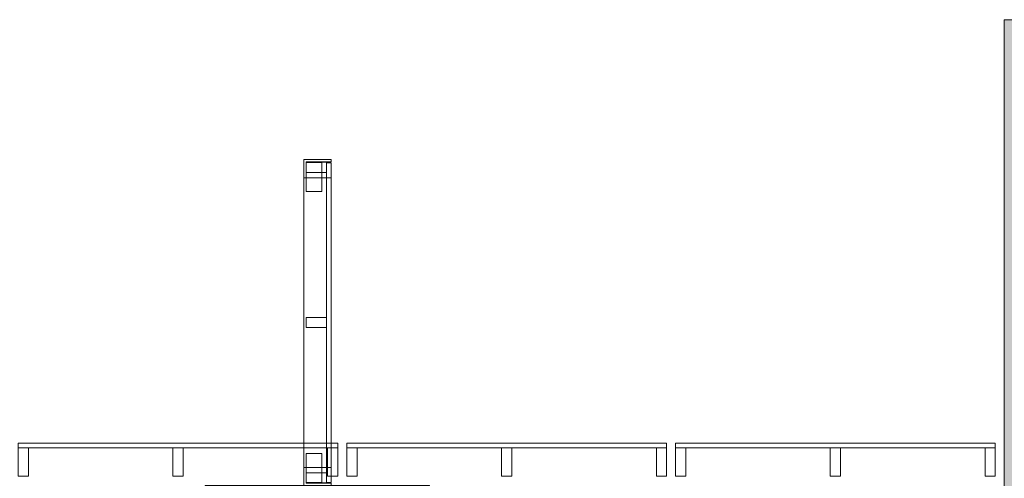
# Model space of a CAD drawing. Header units: millimetres. Extents: x -30 to 102382, y -31808 to 51594.
# Tile 147 of 172: x 66706 to 71050, y 38402 to 40425. Entities that reach past the tile are written whole.
import ezdxf

# ---------------------------------------------------------------- set-up
doc = ezdxf.new("R2010")
doc.units = ezdxf.units.MM
doc.header["$MEASUREMENT"] = 0
doc.linetypes.add('Wipeout_Contour', pattern=[1000, 0, -1000])
for name, color, linetype in [('13 Fassaadikate välisosa.AR', 7, 'Continuous'), ('18 Ava katted ja varjestus.AR', 7, 'Continuous'), ('38 Jalapuhastusrestid.AR', 7, 'Continuous')]:
    doc.layers.add(name, color=color, linetype=linetype)

# ---------------------------------------------------------------- blocks, each defined once
blk = doc.blocks.new('FSD-01[388]_2', base_point=(69600, 38412))
at = {"color": 254, "linetype": 'Wipeout_Contour', "lineweight": 0, "ltscale": 318184.441907}
blk.add_wipeout([(69600, 38412), (69645, 38412), (69645, 38537), (69600, 38537)], dxfattribs=at).dxf.layer = '13 Fassaadikate välisosa.AR'
at = {"color": 254, "linetype": 'Wipeout_Contour', "lineweight": 0, "ltscale": 320576.586347}
blk.add_wipeout([(70282.5, 38412), (70327.5, 38412), (70327.5, 38537), (70282.5, 38537)], dxfattribs=at).dxf.layer = '13 Fassaadikate välisosa.AR'
at = {"color": 254, "linetype": 'Wipeout_Contour', "lineweight": 0, "ltscale": 322974.088981}
blk.add_wipeout([(70965, 38412), (71010, 38412), (71010, 38537), (70965, 38537)], dxfattribs=at).dxf.layer = '13 Fassaadikate välisosa.AR'
at = {"layer": '13 Fassaadikate välisosa.AR', "color": 7, "linetype": 'Continuous', "lineweight": 20}
for p, q in [((71010, 38557), (69600, 38557)), ((69600, 38557), (69600, 38537)), ((71010, 38557), (69600, 38557)), ((69600, 38557), (69600, 38537)), ((71010, 38557), (69600, 38557)), ((69600, 38557), (69600, 38537)), ((71010, 38557), (69600, 38557)), ((69600, 38557), (69600, 38537)), ((69645, 38537), (69600, 38537)), ((69600, 38537), (69600, 38412)), ((71010, 38537), (69600, 38537)), ((71010, 38537), (69600, 38537)), ((71010, 38537), (69600, 38537)), ((71010, 38537), (69600, 38537)), ((69645, 38412), (69645, 38537)), ((70327.5, 38537), (70282.5, 38537)), ((70282.5, 38537), (70282.5, 38412)), ((70327.5, 38412), (70327.5, 38537)), ((71010, 38537), (70965, 38537)), ((70965, 38537), (70965, 38412)), ((71010, 38557), (71010, 38537)), ((71010, 38557), (71010, 38537)), ((71010, 38557), (71010, 38537)), ((71010, 38557), (71010, 38537)), ((71010, 38412), (71010, 38537)), ((69600, 38412), (69645, 38412)), ((70282.5, 38412), (70327.5, 38412)), ((70965, 38412), (71010, 38412))]:
    blk.add_line(p, q, dxfattribs=at)
blk = doc.blocks.new('FSD-02[389]_2', base_point=(69600, 38412))
at = {"color": 254, "linetype": 'Wipeout_Contour', "lineweight": 0, "ltscale": 318184.441912}
blk.add_wipeout([(69600, 38412), (69645, 38412), (69645, 38537), (69600, 38537)], dxfattribs=at).dxf.layer = '13 Fassaadikate välisosa.AR'
at = {"color": 254, "linetype": 'Wipeout_Contour', "lineweight": 0, "ltscale": 320576.586353}
blk.add_wipeout([(70282.5, 38412), (70327.5, 38412), (70327.5, 38537), (70282.5, 38537)], dxfattribs=at).dxf.layer = '13 Fassaadikate välisosa.AR'
at = {"color": 254, "linetype": 'Wipeout_Contour', "lineweight": 0, "ltscale": 322974.088986}
blk.add_wipeout([(70965, 38412), (71010, 38412), (71010, 38537), (70965, 38537)], dxfattribs=at).dxf.layer = '13 Fassaadikate välisosa.AR'
at = {"layer": '13 Fassaadikate välisosa.AR', "color": 7, "linetype": 'Continuous', "lineweight": 20}
for p, q in [((71010, 38557), (69600, 38557)), ((69600, 38557), (69600, 38537)), ((71010, 38557), (69600, 38557)), ((69600, 38557), (69600, 38537)), ((71010, 38557), (69600, 38557)), ((69600, 38557), (69600, 38537)), ((71010, 38557), (69600, 38557)), ((69600, 38557), (69600, 38537)), ((71010, 38557), (69600, 38557)), ((69600, 38557), (69600, 38537)), ((71010, 38557), (69600, 38557)), ((69600, 38557), (69600, 38537)), ((71010, 38557), (69600, 38557)), ((69600, 38557), (69600, 38537)), ((71010, 38557), (69600, 38557)), ((69600, 38557), (69600, 38537)), ((71010, 38557), (69600, 38557)), ((69600, 38557), (69600, 38537)), ((69645, 38537), (69600, 38537)), ((69600, 38537), (69600, 38412)), ((71010, 38537), (69600, 38537)), ((71010, 38537), (69600, 38537)), ((71010, 38537), (69600, 38537)), ((71010, 38537), (69600, 38537)), ((71010, 38537), (69600, 38537)), ((71010, 38537), (69600, 38537)), ((71010, 38537), (69600, 38537)), ((71010, 38537), (69600, 38537)), ((71010, 38537), (69600, 38537)), ((69645, 38412), (69645, 38537)), ((70327.5, 38537), (70282.5, 38537)), ((70282.5, 38537), (70282.5, 38412)), ((70327.5, 38412), (70327.5, 38537)), ((71010, 38537), (70965, 38537)), ((70965, 38537), (70965, 38412)), ((71010, 38557), (71010, 38537)), ((71010, 38557), (71010, 38537)), ((71010, 38557), (71010, 38537)), ((71010, 38557), (71010, 38537)), ((71010, 38557), (71010, 38537)), ((71010, 38557), (71010, 38537)), ((71010, 38557), (71010, 38537)), ((71010, 38557), (71010, 38537)), ((71010, 38557), (71010, 38537)), ((71010, 38412), (71010, 38537)), ((69600, 38412), (69645, 38412)), ((70282.5, 38412), (70327.5, 38412)), ((70965, 38412), (71010, 38412))]:
    blk.add_line(p, q, dxfattribs=at)
blk = doc.blocks.new('FSD-02[390]_2', base_point=(69600, 38412))
at = {"color": 254, "linetype": 'Wipeout_Contour', "lineweight": 0, "ltscale": 318184.441912}
blk.add_wipeout([(69600, 38412), (69645, 38412), (69645, 38537), (69600, 38537)], dxfattribs=at).dxf.layer = '13 Fassaadikate välisosa.AR'
at = {"color": 254, "linetype": 'Wipeout_Contour', "lineweight": 0, "ltscale": 320576.586353}
blk.add_wipeout([(70282.5, 38412), (70327.5, 38412), (70327.5, 38537), (70282.5, 38537)], dxfattribs=at).dxf.layer = '13 Fassaadikate välisosa.AR'
at = {"color": 254, "linetype": 'Wipeout_Contour', "lineweight": 0, "ltscale": 322974.088986}
blk.add_wipeout([(70965, 38412), (71010, 38412), (71010, 38537), (70965, 38537)], dxfattribs=at).dxf.layer = '13 Fassaadikate välisosa.AR'
at = {"layer": '13 Fassaadikate välisosa.AR', "color": 7, "linetype": 'Continuous', "lineweight": 20}
for p, q in [((71010, 38557), (69600, 38557)), ((69600, 38557), (69600, 38537)), ((71010, 38557), (69600, 38557)), ((69600, 38557), (69600, 38537)), ((71010, 38557), (69600, 38557)), ((69600, 38557), (69600, 38537)), ((71010, 38557), (69600, 38557)), ((69600, 38557), (69600, 38537)), ((71010, 38557), (69600, 38557)), ((69600, 38557), (69600, 38537)), ((71010, 38557), (69600, 38557)), ((69600, 38557), (69600, 38537)), ((71010, 38557), (69600, 38557)), ((69600, 38557), (69600, 38537)), ((71010, 38557), (69600, 38557)), ((69600, 38557), (69600, 38537)), ((71010, 38557), (69600, 38557)), ((69600, 38557), (69600, 38537)), ((69645, 38537), (69600, 38537)), ((69600, 38537), (69600, 38412)), ((71010, 38537), (69600, 38537)), ((71010, 38537), (69600, 38537)), ((71010, 38537), (69600, 38537)), ((71010, 38537), (69600, 38537)), ((71010, 38537), (69600, 38537)), ((71010, 38537), (69600, 38537)), ((71010, 38537), (69600, 38537)), ((71010, 38537), (69600, 38537)), ((71010, 38537), (69600, 38537)), ((69645, 38412), (69645, 38537)), ((70327.5, 38537), (70282.5, 38537)), ((70282.5, 38537), (70282.5, 38412)), ((70327.5, 38412), (70327.5, 38537)), ((71010, 38537), (70965, 38537)), ((70965, 38537), (70965, 38412)), ((71010, 38557), (71010, 38537)), ((71010, 38557), (71010, 38537)), ((71010, 38557), (71010, 38537)), ((71010, 38557), (71010, 38537)), ((71010, 38557), (71010, 38537)), ((71010, 38557), (71010, 38537)), ((71010, 38557), (71010, 38537)), ((71010, 38557), (71010, 38537)), ((71010, 38557), (71010, 38537)), ((71010, 38412), (71010, 38537)), ((69600, 38412), (69645, 38412)), ((70282.5, 38412), (70327.5, 38412)), ((70965, 38412), (71010, 38412))]:
    blk.add_line(p, q, dxfattribs=at)
blk = doc.blocks.new('FSD-01[391]_2', base_point=(68150, 38412))
at = {"color": 254, "linetype": 'Wipeout_Contour', "lineweight": 0, "ltscale": 313120.574748}
blk.add_wipeout([(68150, 38412), (68195, 38412), (68195, 38537), (68150, 38537)], dxfattribs=at).dxf.layer = '13 Fassaadikate välisosa.AR'
at = {"color": 254, "linetype": 'Wipeout_Contour', "lineweight": 0, "ltscale": 315500.927069}
blk.add_wipeout([(68832.5, 38412), (68877.5, 38412), (68877.5, 38537), (68832.5, 38537)], dxfattribs=at).dxf.layer = '13 Fassaadikate välisosa.AR'
at = {"color": 254, "linetype": 'Wipeout_Contour', "lineweight": 0, "ltscale": 317886.900373}
blk.add_wipeout([(69515, 38412), (69560, 38412), (69560, 38537), (69515, 38537)], dxfattribs=at).dxf.layer = '13 Fassaadikate välisosa.AR'
at = {"layer": '13 Fassaadikate välisosa.AR', "color": 7, "linetype": 'Continuous', "lineweight": 20}
for p, q in [((69560, 38557), (68150, 38557)), ((68150, 38557), (68150, 38537)), ((69560, 38557), (68150, 38557)), ((68150, 38557), (68150, 38537)), ((69560, 38557), (68150, 38557)), ((68150, 38557), (68150, 38537)), ((69560, 38557), (68150, 38557)), ((68150, 38557), (68150, 38537)), ((68195, 38537), (68150, 38537)), ((68150, 38537), (68150, 38412)), ((69560, 38537), (68150, 38537)), ((69560, 38537), (68150, 38537)), ((69560, 38537), (68150, 38537)), ((69560, 38537), (68150, 38537)), ((68195, 38412), (68195, 38537)), ((68877.5, 38537), (68832.5, 38537)), ((68832.5, 38537), (68832.5, 38412)), ((68877.5, 38412), (68877.5, 38537)), ((69560, 38537), (69515, 38537)), ((69515, 38537), (69515, 38412)), ((69560, 38557), (69560, 38537)), ((69560, 38557), (69560, 38537)), ((69560, 38557), (69560, 38537)), ((69560, 38557), (69560, 38537)), ((69560, 38412), (69560, 38537)), ((68150, 38412), (68195, 38412)), ((68832.5, 38412), (68877.5, 38412)), ((69515, 38412), (69560, 38412))]:
    blk.add_line(p, q, dxfattribs=at)
blk = doc.blocks.new('FSD-02[392]_2', base_point=(68150, 38412))
at = {"color": 254, "linetype": 'Wipeout_Contour', "lineweight": 0, "ltscale": 313120.574753}
blk.add_wipeout([(68150, 38412), (68195, 38412), (68195, 38537), (68150, 38537)], dxfattribs=at).dxf.layer = '13 Fassaadikate välisosa.AR'
at = {"color": 254, "linetype": 'Wipeout_Contour', "lineweight": 0, "ltscale": 315500.927074}
blk.add_wipeout([(68832.5, 38412), (68877.5, 38412), (68877.5, 38537), (68832.5, 38537)], dxfattribs=at).dxf.layer = '13 Fassaadikate välisosa.AR'
at = {"color": 254, "linetype": 'Wipeout_Contour', "lineweight": 0, "ltscale": 317886.900378}
blk.add_wipeout([(69515, 38412), (69560, 38412), (69560, 38537), (69515, 38537)], dxfattribs=at).dxf.layer = '13 Fassaadikate välisosa.AR'
at = {"layer": '13 Fassaadikate välisosa.AR', "color": 7, "linetype": 'Continuous', "lineweight": 20}
for p, q in [((69560, 38557), (68150, 38557)), ((68150, 38557), (68150, 38537)), ((69560, 38557), (68150, 38557)), ((68150, 38557), (68150, 38537)), ((69560, 38557), (68150, 38557)), ((68150, 38557), (68150, 38537)), ((69560, 38557), (68150, 38557)), ((68150, 38557), (68150, 38537)), ((69560, 38557), (68150, 38557)), ((68150, 38557), (68150, 38537)), ((69560, 38557), (68150, 38557)), ((68150, 38557), (68150, 38537)), ((69560, 38557), (68150, 38557)), ((68150, 38557), (68150, 38537)), ((69560, 38557), (68150, 38557)), ((68150, 38557), (68150, 38537)), ((69560, 38557), (68150, 38557)), ((68150, 38557), (68150, 38537)), ((68195, 38537), (68150, 38537)), ((68150, 38537), (68150, 38412)), ((69560, 38537), (68150, 38537)), ((69560, 38537), (68150, 38537)), ((69560, 38537), (68150, 38537)), ((69560, 38537), (68150, 38537)), ((69560, 38537), (68150, 38537)), ((69560, 38537), (68150, 38537)), ((69560, 38537), (68150, 38537)), ((69560, 38537), (68150, 38537)), ((69560, 38537), (68150, 38537)), ((68195, 38412), (68195, 38537)), ((68877.5, 38537), (68832.5, 38537)), ((68832.5, 38537), (68832.5, 38412)), ((68877.5, 38412), (68877.5, 38537)), ((69560, 38537), (69515, 38537)), ((69515, 38537), (69515, 38412)), ((69560, 38557), (69560, 38537)), ((69560, 38557), (69560, 38537)), ((69560, 38557), (69560, 38537)), ((69560, 38557), (69560, 38537)), ((69560, 38557), (69560, 38537)), ((69560, 38557), (69560, 38537)), ((69560, 38557), (69560, 38537)), ((69560, 38557), (69560, 38537)), ((69560, 38557), (69560, 38537)), ((69560, 38412), (69560, 38537)), ((68150, 38412), (68195, 38412)), ((68832.5, 38412), (68877.5, 38412)), ((69515, 38412), (69560, 38412))]:
    blk.add_line(p, q, dxfattribs=at)
blk = doc.blocks.new('FSD-02[393]_2', base_point=(68150, 38412))
at = {"color": 254, "linetype": 'Wipeout_Contour', "lineweight": 0, "ltscale": 313120.574753}
blk.add_wipeout([(68150, 38412), (68195, 38412), (68195, 38537), (68150, 38537)], dxfattribs=at).dxf.layer = '13 Fassaadikate välisosa.AR'
at = {"color": 254, "linetype": 'Wipeout_Contour', "lineweight": 0, "ltscale": 315500.927074}
blk.add_wipeout([(68832.5, 38412), (68877.5, 38412), (68877.5, 38537), (68832.5, 38537)], dxfattribs=at).dxf.layer = '13 Fassaadikate välisosa.AR'
at = {"color": 254, "linetype": 'Wipeout_Contour', "lineweight": 0, "ltscale": 317886.900378}
blk.add_wipeout([(69515, 38412), (69560, 38412), (69560, 38537), (69515, 38537)], dxfattribs=at).dxf.layer = '13 Fassaadikate välisosa.AR'
at = {"layer": '13 Fassaadikate välisosa.AR', "color": 7, "linetype": 'Continuous', "lineweight": 20}
for p, q in [((69560, 38557), (68150, 38557)), ((68150, 38557), (68150, 38537)), ((69560, 38557), (68150, 38557)), ((68150, 38557), (68150, 38537)), ((69560, 38557), (68150, 38557)), ((68150, 38557), (68150, 38537)), ((69560, 38557), (68150, 38557)), ((68150, 38557), (68150, 38537)), ((69560, 38557), (68150, 38557)), ((68150, 38557), (68150, 38537)), ((69560, 38557), (68150, 38557)), ((68150, 38557), (68150, 38537)), ((69560, 38557), (68150, 38557)), ((68150, 38557), (68150, 38537)), ((69560, 38557), (68150, 38557)), ((68150, 38557), (68150, 38537)), ((69560, 38557), (68150, 38557)), ((68150, 38557), (68150, 38537)), ((68195, 38537), (68150, 38537)), ((68150, 38537), (68150, 38412)), ((69560, 38537), (68150, 38537)), ((69560, 38537), (68150, 38537)), ((69560, 38537), (68150, 38537)), ((69560, 38537), (68150, 38537)), ((69560, 38537), (68150, 38537)), ((69560, 38537), (68150, 38537)), ((69560, 38537), (68150, 38537)), ((69560, 38537), (68150, 38537)), ((69560, 38537), (68150, 38537)), ((68195, 38412), (68195, 38537)), ((68877.5, 38537), (68832.5, 38537)), ((68832.5, 38537), (68832.5, 38412)), ((68877.5, 38412), (68877.5, 38537)), ((69560, 38537), (69515, 38537)), ((69515, 38537), (69515, 38412)), ((69560, 38557), (69560, 38537)), ((69560, 38557), (69560, 38537)), ((69560, 38557), (69560, 38537)), ((69560, 38557), (69560, 38537)), ((69560, 38557), (69560, 38537)), ((69560, 38557), (69560, 38537)), ((69560, 38557), (69560, 38537)), ((69560, 38557), (69560, 38537)), ((69560, 38557), (69560, 38537)), ((69560, 38412), (69560, 38537)), ((68150, 38412), (68195, 38412)), ((68832.5, 38412), (68877.5, 38412)), ((69515, 38412), (69560, 38412))]:
    blk.add_line(p, q, dxfattribs=at)
blk = doc.blocks.new('FSD-01[394]_2', base_point=(66700, 38412))
at = {"color": 254, "linetype": 'Wipeout_Contour', "lineweight": 0, "ltscale": 308082.666781}
blk.add_wipeout([(66700, 38412), (66745, 38412), (66745, 38537), (66700, 38537)], dxfattribs=at).dxf.layer = '13 Fassaadikate välisosa.AR'
at = {"color": 254, "linetype": 'Wipeout_Contour', "lineweight": 0, "ltscale": 310450.643792}
blk.add_wipeout([(67382.5, 38412), (67427.5, 38412), (67427.5, 38537), (67382.5, 38537)], dxfattribs=at).dxf.layer = '13 Fassaadikate välisosa.AR'
at = {"color": 254, "linetype": 'Wipeout_Contour', "lineweight": 0, "ltscale": 312824.520596}
blk.add_wipeout([(68065, 38412), (68110, 38412), (68110, 38537), (68065, 38537)], dxfattribs=at).dxf.layer = '13 Fassaadikate välisosa.AR'
at = {"layer": '13 Fassaadikate välisosa.AR', "color": 7, "linetype": 'Continuous', "lineweight": 20}
for p, q in [((68110, 38557), (66700, 38557)), ((66700, 38557), (66700, 38537)), ((68110, 38557), (66700, 38557)), ((66700, 38557), (66700, 38537)), ((68110, 38557), (66700, 38557)), ((66700, 38557), (66700, 38537)), ((68110, 38557), (66700, 38557)), ((66700, 38557), (66700, 38537)), ((66745, 38537), (66700, 38537)), ((66700, 38537), (66700, 38412)), ((68110, 38537), (66700, 38537)), ((68110, 38537), (66700, 38537)), ((68110, 38537), (66700, 38537)), ((68110, 38537), (66700, 38537)), ((66745, 38412), (66745, 38537)), ((67427.5, 38537), (67382.5, 38537)), ((67382.5, 38537), (67382.5, 38412)), ((67427.5, 38412), (67427.5, 38537)), ((68110, 38537), (68065, 38537)), ((68065, 38537), (68065, 38412)), ((68110, 38557), (68110, 38537)), ((68110, 38557), (68110, 38537)), ((68110, 38557), (68110, 38537)), ((68110, 38557), (68110, 38537)), ((68110, 38412), (68110, 38537)), ((66700, 38412), (66745, 38412)), ((67382.5, 38412), (67427.5, 38412)), ((68065, 38412), (68110, 38412))]:
    blk.add_line(p, q, dxfattribs=at)
blk = doc.blocks.new('FSV-01[558]_2', base_point=(67525, 39808))
at = {"layer": '18 Ava katted ja varjestus.AR', "color": 7, "linetype": 'Continuous', "lineweight": 20}
for p, q in [((68039.9, 39667.2), (67969.9, 39667.2)), ((67969.9, 39667.2), (68039.9, 39667.2)), ((67969.9, 38510.7), (68039.9, 38510.7)), ((68039.9, 38510.7), (67969.9, 38510.7)), ((67525, 38370), (67525, 38320)), ((67525, 38370), (67525, 38320)), ((68514.9, 38370), (68514.9, 38320)), ((68514.9, 38370), (68514.9, 38320)), ((68514.9, 38320), (67525, 38320)), ((68514.9, 38320), (67525, 38320)), ((67969.9, 38320), (68069.9, 38320)), ((67974.9, 38325), (68064.9, 38325))]:
    blk.add_line(p, q, dxfattribs=at)
at = {"color": 254, "linetype": 'Wipeout_Contour', "lineweight": 0, "ltscale": 315163.532444}
blk.add_wipeout([(67969.9, 39796.5), (67969.9, 39751.5), (68059.9, 39751.5), (68059.9, 39796.5)], dxfattribs=at).dxf.layer = '18 Ava katted ja varjestus.AR'
at = {"color": 254, "linetype": 'Wipeout_Contour', "lineweight": 0, "ltscale": 313789.189164}
blk.add_wipeout([(67969.9, 39111.5), (67969.9, 39066.5), (68059.9, 39066.5), (68059.9, 39111.5)], dxfattribs=at).dxf.layer = '18 Ava katted ja varjestus.AR'
at = {"color": 254, "linetype": 'Wipeout_Contour', "lineweight": 0, "ltscale": 312432.815908}
blk.add_wipeout([(67969.9, 38426.4), (67969.9, 38381.4), (68059.9, 38381.4), (68059.9, 38426.4)], dxfattribs=at).dxf.layer = '18 Ava katted ja varjestus.AR'
at = {"layer": '18 Ava katted ja varjestus.AR', "color": 7, "linetype": 'Continuous', "lineweight": 20}
for p, q in [((67969.9, 39796.5), (67969.9, 39751.5)), ((68059.9, 39796.5), (67969.9, 39796.5)), ((68059.9, 39751.5), (68059.9, 39796.5)), ((67969.9, 39751.5), (68059.9, 39751.5)), ((67969.9, 39111.5), (67969.9, 39066.5)), ((68059.9, 39111.5), (67969.9, 39111.5)), ((68059.9, 39066.5), (68059.9, 39111.5)), ((67969.9, 39066.5), (68059.9, 39066.5)), ((67969.9, 38426.4), (67969.9, 38381.4)), ((68059.9, 38426.4), (67969.9, 38426.4)), ((68059.9, 38381.4), (68059.9, 38426.4)), ((67969.9, 38381.4), (68059.9, 38381.4))]:
    blk.add_line(p, q, dxfattribs=at)
at = {"color": 254, "linetype": 'Wipeout_Contour', "lineweight": 0, "ltscale": 472698.107476}
blk.add_wipeout([(67959.9, 39808), (67959.9, 39728), (67969.9, 39728), (67969.9, 39798), (68079.9, 39798), (68079.9, 39808)], dxfattribs=at).dxf.layer = '18 Ava katted ja varjestus.AR'
at = {"color": 254, "linetype": 'Wipeout_Contour', "lineweight": 0, "ltscale": 313789.189164}
blk.add_wipeout([(67969.9, 39111.5), (67969.9, 39066.5), (68059.9, 39066.5), (68059.9, 39111.5)], dxfattribs=at).dxf.layer = '18 Ava katted ja varjestus.AR'
at = {"color": 254, "linetype": 'Wipeout_Contour', "lineweight": 0, "ltscale": 468576.889897}
blk.add_wipeout([(67959.9, 38449.9), (67959.9, 38369.9), (68079.9, 38369.9), (68079.9, 38379.9), (67969.9, 38379.9), (67969.9, 38449.9)], dxfattribs=at).dxf.layer = '18 Ava katted ja varjestus.AR'
at = {"layer": '18 Ava katted ja varjestus.AR', "color": 7, "linetype": 'Continuous', "lineweight": 20}
for p, q in [((67959.9, 39728), (67959.9, 39808)), ((67959.9, 39808), (68079.9, 39808)), ((67969.9, 39798), (67969.9, 39728)), ((68079.9, 39798), (67969.9, 39798)), ((68079.9, 39808), (68079.9, 39798)), ((67969.9, 39728), (67959.9, 39728)), ((67959.9, 38449.9), (67959.9, 39728)), ((68079.9, 39728), (67959.9, 39728)), ((67959.9, 38449.9), (67959.9, 39728)), ((68079.9, 39728), (67959.9, 39728)), ((68079.9, 38449.9), (68079.9, 39728)), ((68079.9, 38449.9), (68079.9, 39728)), ((67969.9, 39111.5), (67969.9, 39066.5)), ((68059.9, 39111.5), (67969.9, 39111.5)), ((68059.9, 39066.5), (68059.9, 39111.5)), ((67969.9, 39066.5), (68059.9, 39066.5)), ((67959.9, 38369.9), (67959.9, 38449.9)), ((67959.9, 38449.9), (67969.9, 38449.9)), ((68079.9, 38449.9), (67959.9, 38449.9)), ((68079.9, 38449.9), (67959.9, 38449.9)), ((67969.9, 38449.9), (67969.9, 38379.9)), ((68079.9, 38369.9), (67959.9, 38369.9)), ((67969.9, 38379.9), (68079.9, 38379.9)), ((67969.9, 38370), (67969.9, 38320)), ((68069.9, 38370), (67969.9, 38370)), ((67974.9, 38365), (67974.9, 38325)), ((68064.9, 38365), (67974.9, 38365)), ((68064.9, 38325), (68064.9, 38365)), ((68069.9, 38320), (68069.9, 38370)), ((68079.9, 38379.9), (68079.9, 38369.9))]:
    blk.add_line(p, q, dxfattribs=at)
at = {"color": 254, "linetype": 'Wipeout_Contour', "lineweight": 0, "ltscale": 315163.532444}
blk.add_wipeout([(67969.9, 39796.5), (67969.9, 39751.5), (68059.9, 39751.5), (68059.9, 39796.5)], dxfattribs=at).dxf.layer = '18 Ava katted ja varjestus.AR'
at = {"color": 254, "linetype": 'Wipeout_Contour', "lineweight": 0, "ltscale": 312432.815908}
blk.add_wipeout([(67969.9, 38426.4), (67969.9, 38381.4), (68059.9, 38381.4), (68059.9, 38426.4)], dxfattribs=at).dxf.layer = '18 Ava katted ja varjestus.AR'
at = {"layer": '18 Ava katted ja varjestus.AR', "color": 7, "linetype": 'Continuous', "lineweight": 20}
for p, q in [((67969.9, 39796.5), (67969.9, 39751.5)), ((68059.9, 39796.5), (67969.9, 39796.5)), ((67969.9, 39667.2), (67969.9, 39794.5)), ((68039.9, 39794.5), (67969.9, 39794.5)), ((67969.9, 39794.5), (67969.9, 39667.2)), ((67969.9, 39794.5), (68039.9, 39794.5)), ((68039.9, 39667.2), (68039.9, 39794.5)), ((68039.9, 39794.5), (68039.9, 39667.2)), ((68059.9, 39751.5), (68059.9, 39796.5)), ((68059.9, 38384), (68059.9, 39794)), ((68079.9, 39794), (68059.9, 39794)), ((68059.9, 38384), (68059.9, 39794)), ((68079.9, 39794), (68059.9, 39794)), ((68059.9, 38384), (68059.9, 39794)), ((68079.9, 39794), (68059.9, 39794)), ((68059.9, 38384), (68059.9, 39794)), ((68079.9, 39794), (68059.9, 39794)), ((68059.9, 38384), (68059.9, 39794)), ((68079.9, 39794), (68059.9, 39794)), ((68059.9, 38384), (68059.9, 39794)), ((68079.9, 39794), (68059.9, 39794)), ((68059.9, 38384), (68059.9, 39794)), ((68079.9, 39794), (68059.9, 39794)), ((68059.9, 38384), (68059.9, 39794)), ((68079.9, 39794), (68059.9, 39794)), ((68059.9, 38384), (68059.9, 39794)), ((68079.9, 39794), (68059.9, 39794)), ((68059.9, 38384), (68059.9, 39794)), ((68079.9, 39794), (68059.9, 39794)), ((68059.9, 38384), (68059.9, 39794)), ((68079.9, 39794), (68059.9, 39794)), ((68059.9, 38384), (68059.9, 39794)), ((68079.9, 39794), (68059.9, 39794)), ((68059.9, 38384), (68059.9, 39794)), ((68079.9, 39794), (68059.9, 39794)), ((68059.9, 38384), (68059.9, 39794)), ((68079.9, 39794), (68059.9, 39794)), ((68059.9, 38384), (68059.9, 39794)), ((68079.9, 39794), (68059.9, 39794)), ((68059.9, 38384), (68059.9, 39794)), ((68079.9, 39794), (68059.9, 39794)), ((68059.9, 38384), (68059.9, 39794)), ((68079.9, 39794), (68059.9, 39794)), ((68059.9, 38384), (68059.9, 39794)), ((68079.9, 39794), (68059.9, 39794)), ((68079.9, 38384), (68079.9, 39794)), ((68079.9, 38384), (68079.9, 39794)), ((68079.9, 38384), (68079.9, 39794)), ((68079.9, 38384), (68079.9, 39794)), ((68079.9, 38384), (68079.9, 39794)), ((68079.9, 38384), (68079.9, 39794)), ((68079.9, 38384), (68079.9, 39794)), ((68079.9, 38384), (68079.9, 39794)), ((68079.9, 38384), (68079.9, 39794)), ((68079.9, 38384), (68079.9, 39794)), ((68079.9, 38384), (68079.9, 39794)), ((68079.9, 38384), (68079.9, 39794)), ((68079.9, 38384), (68079.9, 39794)), ((68079.9, 38384), (68079.9, 39794)), ((68079.9, 38384), (68079.9, 39794)), ((68079.9, 38384), (68079.9, 39794)), ((68079.9, 38384), (68079.9, 39794)), ((68079.9, 38384), (68079.9, 39794)), ((67969.9, 39751.5), (68059.9, 39751.5)), ((67969.9, 38510.7), (67969.9, 38383.4)), ((67969.9, 38383.4), (67969.9, 38510.7)), ((68039.9, 38510.7), (68039.9, 38383.4)), ((68039.9, 38383.4), (68039.9, 38510.7)), ((67969.9, 38426.4), (67969.9, 38381.4)), ((68059.9, 38426.4), (67969.9, 38426.4)), ((68059.9, 38381.4), (68059.9, 38426.4)), ((68514.9, 38370), (67525, 38370)), ((68514.9, 38370), (67525, 38370)), ((67969.9, 38383.4), (68039.9, 38383.4)), ((68039.9, 38383.4), (67969.9, 38383.4)), ((67969.9, 38381.4), (68059.9, 38381.4)), ((68079.9, 38384), (68059.9, 38384)), ((68079.9, 38384), (68059.9, 38384)), ((68079.9, 38384), (68059.9, 38384)), ((68079.9, 38384), (68059.9, 38384)), ((68079.9, 38384), (68059.9, 38384)), ((68079.9, 38384), (68059.9, 38384)), ((68079.9, 38384), (68059.9, 38384)), ((68079.9, 38384), (68059.9, 38384)), ((68079.9, 38384), (68059.9, 38384)), ((68079.9, 38384), (68059.9, 38384)), ((68079.9, 38384), (68059.9, 38384)), ((68079.9, 38384), (68059.9, 38384)), ((68079.9, 38384), (68059.9, 38384)), ((68079.9, 38384), (68059.9, 38384)), ((68079.9, 38384), (68059.9, 38384)), ((68079.9, 38384), (68059.9, 38384)), ((68079.9, 38384), (68059.9, 38384)), ((68079.9, 38384), (68059.9, 38384))]:
    blk.add_line(p, q, dxfattribs=at)

msp = doc.modelspace()

# ---------------------------------------------------------------- block references
at = {"layer": '13 Fassaadikate välisosa.AR', "color": 7, "linetype": 'Continuous', "lineweight": 20}
for name, p in [('FSD-01[394]_2', (66700, 38412)), ('FSD-01[391]_2', (68150, 38412)), ('FSD-01[388]_2', (69600, 38412))]:
    msp.add_blockref(name, p, dxfattribs=at)

# ---------------------------------------------------------------- wipeouts: each hides what was drawn before it
at = {"color": 254, "linetype": 'Wipeout_Contour', "lineweight": 0, "ltscale": 329957.16568}
msp.add_wipeout([(71050, 40425), (71050, 38310.1), (73910, 38310.1), (73910, 40425)], dxfattribs=at).dxf.layer = '38 Jalapuhastusrestid.AR'

# ---------------------------------------------------------------- next in the draw order: hatches: boundary and pattern name
at = {"layer": '38 Jalapuhastusrestid.AR', "linetype": 'Continuous', "lineweight": 13}
h = msp.add_hatch(dxfattribs=at)
h.set_pattern_fill('30_Konst__betoon_03_0002', color=253, style=0, pattern_type=2)
h.set_pattern_definition([(44.9832, (71050, 38415.07), (-33.4108, 33.3911), [0, -31.49074, 0, -47.2361]), (110.0109, (71155, 38415.07), (44.40047, 16.151), [0, -23.088, 0, -39.8793])])
h.paths.add_polyline_path([(71050, 40425), (71050, 38310.1), (73910, 38310.1), (73910, 40425)])

# ---------------------------------------------------------------- next in the draw order: linework, layer by layer
at = {"layer": '38 Jalapuhastusrestid.AR', "color": 7, "linetype": 'Continuous', "lineweight": 20, "flags": 128}
for points in [[(71050, 40425), (73910, 40425)], [(71050, 38310.1), (71050, 40425)]]:
    msp.add_lwpolyline(points, dxfattribs=at)

# ---------------------------------------------------------------- next in the draw order: block references
at = {"layer": '13 Fassaadikate välisosa.AR', "color": 7, "linetype": 'Continuous', "lineweight": 20}
for name, p in [('FSD-02[392]_2', (68150, 38412)), ('FSD-02[389]_2', (69600, 38412))]:
    msp.add_blockref(name, p, dxfattribs=at)

# ---------------------------------------------------------------- next in the draw order: block references
for name, p in [('FSD-02[393]_2', (68150, 38412)), ('FSD-02[390]_2', (69600, 38412))]:
    msp.add_blockref(name, p, dxfattribs=at)

# ---------------------------------------------------------------- next in the draw order: block references
at = {"layer": '18 Ava katted ja varjestus.AR', "color": 7, "linetype": 'Continuous', "lineweight": 20}
msp.add_blockref('FSV-01[558]_2', (67525, 39808), dxfattribs=at)

doc.saveas('drawing.dxf')
